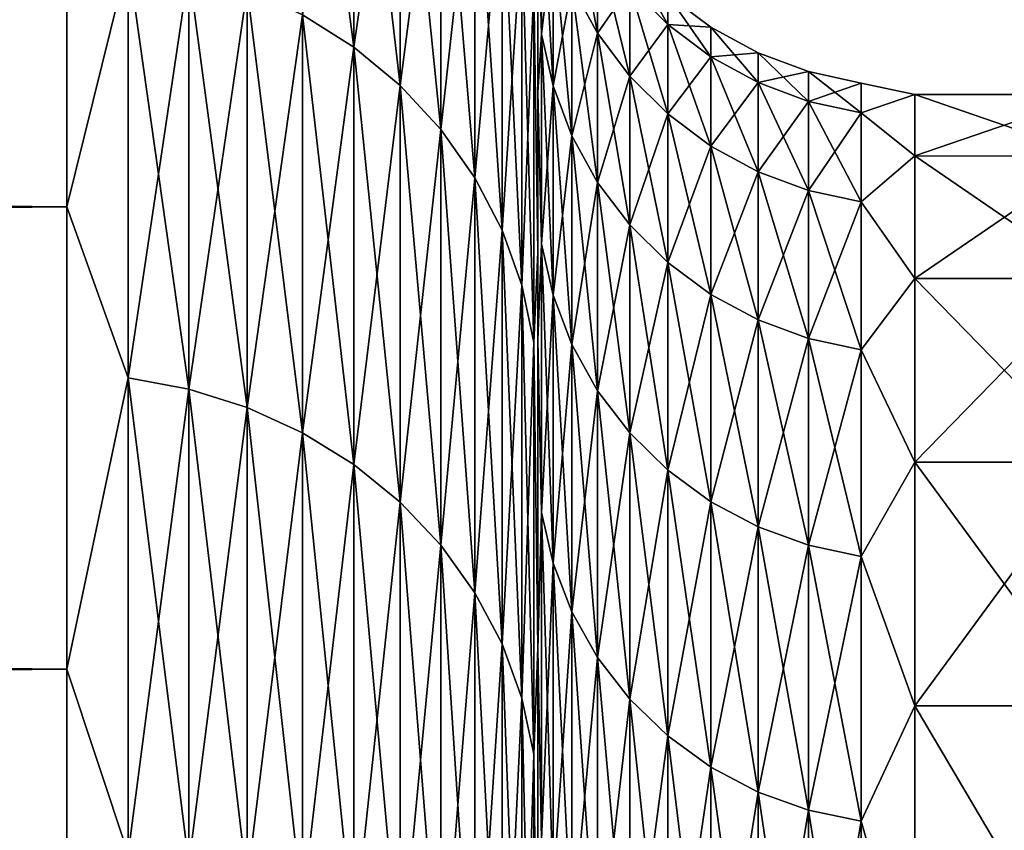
# Model space of a CAD drawing. Header units: metres. Extents: x -2 to 102, y -85 to 102.
# Tile 148 of 256: x 64.33 to 65.375, y 22.211 to 23.071. Entities that reach past the tile are written whole.
import ezdxf

# ---------------------------------------------------------------- set-up
doc = ezdxf.new("R2010")
doc.units = ezdxf.units.M
doc.layers.add('solid_21064300', color=7, linetype='CONTINUOUS')

msp = doc.modelspace()

# ---------------------------------------------------------------- linework, layer by layer
at = {"layer": 'solid_21064300'}
for points in [[(64.684586, 23.042248, -8.01529), (64.630173, 23.076624, -8.027248), (64.630173, 23.459259, -6.828649)], [(64.684586, 23.424313, -6.818476), (64.684586, 23.042248, -8.01529), (64.630173, 23.459259, -6.828649)], [(64.684586, 23.042248, 8.01529), (64.684586, 23.424313, 6.818476), (64.630173, 23.076624, 8.027248)], [(64.733788, 23.00145, -8.001099), (64.684586, 23.042248, -8.01529), (64.684586, 23.424313, -6.818476)], [(64.733788, 23.382839, -6.806404), (64.733788, 23.00145, -8.001099), (64.684586, 23.424313, -6.818476)], [(64.733788, 23.382839, 6.806404), (64.684586, 23.424313, 6.818476), (64.684586, 23.042248, 8.01529)], [(64.733788, 23.00145, 8.001099), (64.733788, 23.382839, 6.806404), (64.684586, 23.042248, 8.01529)], [(64.776917, 22.954931, -7.984917), (64.733788, 23.00145, -8.001099), (64.733788, 23.382839, -6.806404)], [(64.776917, 23.335548, -6.792638), (64.776917, 22.954931, -7.984917), (64.733788, 23.382839, -6.806404)], [(64.776917, 23.335548, 6.792638), (64.733788, 23.382839, 6.806404), (64.733788, 23.00145, 8.001099)], [(64.776917, 22.954931, 7.984917), (64.776917, 23.335548, 6.792638), (64.733788, 23.00145, 8.001099)], [(64.81324, 22.903488, -7.967022), (64.776917, 22.954931, -7.984917), (64.776917, 23.335548, -6.792638)], [(64.81324, 23.283253, -6.777416), (64.81324, 22.903488, -7.967022), (64.776917, 23.335548, -6.792638)], [(64.81324, 23.283253, 6.777416), (64.776917, 23.335548, 6.792638), (64.776917, 22.954931, 7.984917)], [(10.5, 23.300884, -7.570916), (64.379997, 23.300884, -7.570916), (64.379997, 22.872721, -8.780015)], [(10.5, 22.872652, -8.780146), (10.5, 23.300884, -7.570916), (64.379997, 22.872721, -8.780015)], [(10.5, 22.872652, 8.780146), (64.379997, 22.872721, 8.780015), (64.379997, 23.300884, 7.570916)], [(10.5, 23.300884, 7.570916), (10.5, 22.872652, 8.780146), (64.379997, 23.300884, 7.570916)], [(64.445267, 23.135946, -8.047883), (64.379997, 22.872721, -8.780015), (64.379997, 23.300884, -7.570916)], [(64.445267, 23.135946, 8.047883), (64.379997, 23.300884, 7.570916), (64.379997, 22.872721, 8.780015)], [(64.81324, 22.903488, 7.967022), (64.81324, 23.283253, 6.777416), (64.776917, 22.954931, 7.984917)], [(64.84214, 22.848005, -7.947722), (64.81324, 22.903488, -7.967022), (64.81324, 23.283253, -6.777416)], [(64.84214, 23.226849, -6.760997), (64.84214, 22.848005, -7.947722), (64.81324, 23.283253, -6.777416)], [(64.84214, 23.226849, 6.760997), (64.81324, 23.283253, 6.777416), (64.81324, 22.903488, 7.967022)], [(64.84214, 22.848005, 7.947722), (64.84214, 23.226849, 6.760997), (64.81324, 22.903488, 7.967022)], [(64.863113, 22.789431, -7.927347), (64.84214, 22.848005, -7.947722), (64.84214, 23.226849, -6.760997)], [(64.863113, 23.167303, -6.743664), (64.863113, 22.789431, -7.927347), (64.84214, 23.226849, -6.760997)], [(64.863113, 23.167303, 6.743664), (64.84214, 23.226849, 6.760997), (64.84214, 22.848005, 7.947722)], [(64.883995, 23.215704, -2.440069), (64.883995, 23.056185, -3.651741), (64.879997, 23.19282, -3.106632)], [(64.883995, 23.056185, 3.651741), (64.883995, 23.215704, 2.440069), (64.879997, 23.19282, 3.106633)], [(64.896072, 23.001034, -3.643006), (64.883995, 23.056185, -3.651741), (64.883995, 23.215704, -2.440069)], [(64.896072, 23.160173, -2.434232), (64.896072, 23.001034, -3.643006), (64.883995, 23.215704, -2.440069)], [(64.896072, 23.160173, 2.434232), (64.883995, 23.215704, 2.440069), (64.883995, 23.056185, 3.651741)], [(64.943314, 23.057028, -2.423391), (64.915977, 23.106918, -2.428635), (64.915977, 23.202356, -1.215984)], [(64.943314, 23.15226, -1.213359), (64.943314, 23.057028, -2.423391), (64.915977, 23.202356, -1.215984)], [(64.879997, 22.994368, 4.337928), (64.879997, 23.19282, 3.106633), (64.879997, 23.181486, 6.214132)], [(64.879997, 23.19282, -3.106632), (64.879997, 22.994368, -4.337928), (64.879997, 23.181486, -6.214131)], [(64.883995, 23.056185, -3.651741), (64.879997, 22.994368, -4.337928), (64.879997, 23.19282, -3.106632)], [(64.883995, 23.056185, 3.651741), (64.879997, 23.19282, 3.106633), (64.879997, 22.994368, 4.337928)], [(64.875809, 23.105637, 6.725714), (64.879997, 22.8244, 7.419352), (64.879997, 23.181486, 6.214132)], [(64.875809, 23.105637, -6.725714), (64.879997, 23.181486, -6.214131), (64.879997, 22.8244, -7.419351)], [(64.879997, 22.994368, 4.337928), (64.879997, 23.181486, 6.214132), (64.879997, 22.8244, 7.419352)], [(64.879997, 22.994368, -4.337928), (64.879997, 22.8244, -7.419351), (64.879997, 23.181486, -6.214131)], [(64.863113, 22.789431, 7.927347), (64.863113, 23.167303, 6.743664), (64.84214, 22.848005, 7.947722)], [(64.875809, 22.728769, -7.906246), (64.863113, 22.789431, -7.927347), (64.863113, 23.167303, -6.743664)], [(64.875809, 23.105637, -6.725714), (64.875809, 22.728769, -7.906246), (64.863113, 23.167303, -6.743664)], [(64.875809, 23.105637, 6.725714), (64.863113, 23.167303, 6.743664), (64.863113, 22.789431, 7.927347)], [(64.896072, 23.001034, 3.643006), (64.896072, 23.160173, 2.434232), (64.883995, 23.056185, 3.651741)], [(64.915977, 22.948147, -3.634629), (64.896072, 23.001034, -3.643006), (64.896072, 23.160173, -2.434232)], [(64.915977, 23.106918, -2.428635), (64.915977, 22.948147, -3.634629), (64.896072, 23.160173, -2.434232)], [(64.915977, 23.106918, 2.428635), (64.896072, 23.160173, 2.434232), (64.896072, 23.001034, 3.643006)], [(64.943314, 23.057028, 2.423391), (64.943314, 23.15226, 1.213359), (64.915977, 23.106918, 2.428635)], [(64.977516, 23.011518, -2.418608), (64.943314, 23.057028, -2.423391), (64.943314, 23.15226, -1.213359)], [(64.977516, 23.106562, -1.210964), (64.977516, 23.011518, -2.418608), (64.943314, 23.15226, -1.213359)], [(64.977516, 23.106562, 1.210964), (64.943314, 23.15226, 1.213359), (64.943314, 23.057028, 2.423391)], [(64.445267, 23.135946, -8.047883), (64.445267, 22.690975, -9.228222), (64.379997, 22.872721, -8.780015)], [(64.445267, 22.690975, 9.228222), (64.445267, 23.135946, 8.047883), (64.379997, 22.872721, 8.780015)], [(64.509476, 22.67914, -9.223409), (64.445267, 22.690975, -9.228222), (64.445267, 23.135946, -8.047883)], [(64.509476, 23.123878, -8.043685), (64.509476, 22.67914, -9.223409), (64.445267, 23.135946, -8.047883)], [(64.509476, 23.123878, 8.043685), (64.445267, 23.135946, 8.047883), (64.445267, 22.690975, 9.228222)], [(65.017883, 23.066195, -1.208848), (64.977516, 23.106562, -1.210964), (64.977516, 23.138271)], [(65.017883, 23.097849), (65.017883, 23.066195, -1.208848), (64.977516, 23.138271)], [(64.509476, 22.67914, 9.223409), (64.509476, 23.123878, 8.043685), (64.445267, 22.690975, 9.228222)], [(64.571465, 22.659636, -9.215476), (64.509476, 22.67914, -9.223409), (64.509476, 23.123878, -8.043685)], [(64.571465, 23.103991, -8.036768), (64.571465, 22.659636, -9.215476), (64.509476, 23.123878, -8.043685)], [(64.571465, 23.103991, 8.036768), (64.509476, 23.123878, 8.043685), (64.509476, 22.67914, 9.223409)], [(64.571465, 22.659636, 9.215476), (64.571465, 23.103991, 8.036768), (64.509476, 22.67914, 9.223409)], [(64.630173, 22.632793, -9.20456), (64.571465, 22.659636, -9.215476), (64.571465, 23.103991, -8.036768)], [(64.630173, 23.076624, -8.027248), (64.630173, 22.632793, -9.20456), (64.571465, 23.103991, -8.036768)], [(64.630173, 23.076624, 8.027248), (64.571465, 23.103991, 8.036768), (64.571465, 22.659636, 9.215476)], [(64.875809, 22.728769, 7.906246), (64.875809, 23.105637, 6.725714), (64.863113, 22.789431, 7.927347)], [(64.875809, 22.728769, 7.906246), (64.879997, 22.8244, 7.419352), (64.875809, 23.105637, 6.725714)], [(64.875809, 23.105637, -6.725714), (64.879997, 22.8244, -7.419351), (64.875809, 22.728769, -7.906246)], [(64.915977, 22.948147, 3.634629), (64.915977, 23.106918, 2.428635), (64.896072, 23.001034, 3.643006)], [(64.943314, 22.898598, -3.626782), (64.915977, 22.948147, -3.634629), (64.915977, 23.106918, -2.428635)], [(64.943314, 23.057028, -2.423391), (64.943314, 22.898598, -3.626782), (64.915977, 23.106918, -2.428635)], [(64.943314, 23.057028, 2.423391), (64.915977, 23.106918, 2.428635), (64.915977, 22.948147, 3.634629)], [(64.977516, 23.011518, 2.418608), (64.977516, 23.106562, 1.210964), (64.943314, 23.057028, 2.423391)], [(65.017883, 22.971317, -2.414383), (64.977516, 23.011518, -2.418608), (64.977516, 23.106562, -1.210964)], [(65.017883, 23.066195, -1.208848), (65.017883, 22.971317, -2.414383), (64.977516, 23.106562, -1.210964)], [(65.017883, 23.066195, 1.208848), (64.977516, 23.106562, 1.210964), (64.977516, 23.011518, 2.418608)], [(65.017883, 23.066195, 1.208848), (65.017883, 23.097849), (64.977516, 23.106562, 1.210964)], [(65.063599, 23.031984, -1.207055), (65.017883, 23.066195, -1.208848), (65.017883, 23.097849)], [(65.063599, 23.063591), (65.017883, 23.097849), (65.017883, 23.066195, 1.208848)], [(65.063599, 23.063591), (65.063599, 23.031984, -1.207055), (65.017883, 23.097849)], [(64.630173, 22.632793, 9.20456), (64.630173, 23.076624, 8.027248), (64.571465, 22.659636, 9.215476)], [(64.684586, 22.599079, -9.190848), (64.630173, 22.632793, -9.20456), (64.630173, 23.076624, -8.027248)], [(64.684586, 23.042248, -8.01529), (64.684586, 22.599079, -9.190848), (64.630173, 23.076624, -8.027248)], [(64.684586, 23.042248, 8.01529), (64.630173, 23.076624, 8.027248), (64.630173, 22.632793, 9.20456)], [(65.017883, 22.971317, 2.414383), (65.017883, 23.066195, 1.208848), (64.977516, 23.011518, 2.418608)], [(65.063599, 22.937246, -2.410802), (65.017883, 22.971317, -2.414383), (65.017883, 23.066195, -1.208848)], [(65.063599, 23.031984, -1.207055), (65.063599, 22.937246, -2.410802), (65.017883, 23.066195, -1.208848)], [(65.063599, 23.031984, 1.207055), (65.017883, 23.066195, 1.208848), (65.017883, 22.971317, 2.414383)], [(65.063599, 23.031984, 1.207055), (65.063599, 23.063591), (65.017883, 23.066195, 1.208848)], [(65.113731, 23.004625, -1.205621), (65.063599, 23.031984, -1.207055), (65.063599, 23.063591)], [(65.113731, 23.036194), (65.063599, 23.063591), (65.063599, 23.031984, 1.207055)], [(65.113731, 23.036194), (65.113731, 23.004625, -1.205621), (65.063599, 23.063591)], [(64.883995, 23.056185, -3.651741), (64.883995, 22.833469, -4.853404), (64.879997, 22.994368, -4.337928)], [(64.883995, 22.833469, 4.853404), (64.883995, 23.056185, 3.651741), (64.879997, 22.994368, 4.337928)], [(64.896072, 22.778852, -4.841794), (64.883995, 22.833469, -4.853404), (64.883995, 23.056185, -3.651741)], [(64.896072, 23.001034, -3.643006), (64.896072, 22.778852, -4.841794), (64.883995, 23.056185, -3.651741)], [(64.896072, 23.001034, 3.643006), (64.883995, 23.056185, 3.651741), (64.883995, 22.833469, 4.853404)], [(64.943314, 22.898598, 3.626782), (64.943314, 23.057028, 2.423391), (64.915977, 22.948147, 3.634629)], [(64.977516, 22.853401, -3.619623), (64.943314, 22.898598, -3.626782), (64.943314, 23.057028, -2.423391)], [(64.977516, 23.011518, -2.418608), (64.977516, 22.853401, -3.619623), (64.943314, 23.057028, -2.423391)], [(64.977516, 23.011518, 2.418608), (64.943314, 23.057028, 2.423391), (64.943314, 22.898598, 3.626782)], [(64.684586, 22.599079, 9.190848), (64.684586, 23.042248, 8.01529), (64.630173, 22.632793, 9.20456)], [(64.733788, 22.559065, -9.174576), (64.684586, 22.599079, -9.190848), (64.684586, 23.042248, -8.01529)], [(64.733788, 23.00145, -8.001099), (64.733788, 22.559065, -9.174576), (64.684586, 23.042248, -8.01529)], [(64.733788, 23.00145, 8.001099), (64.684586, 23.042248, 8.01529), (64.684586, 22.599079, 9.190848)], [(65.063599, 22.937246, 2.410802), (65.063599, 23.031984, 1.207055), (65.017883, 22.971317, 2.414383)], [(65.113731, 23.004625, 1.205621), (65.113731, 23.036194), (65.063599, 23.031984, 1.207055)], [(65.113731, 22.91, -2.407938), (65.063599, 22.937246, -2.410802), (65.063599, 23.031984, -1.207055)], [(65.113731, 23.004625, -1.205621), (65.113731, 22.91, -2.407938), (65.063599, 23.031984, -1.207055)], [(65.113731, 23.004625, 1.205621), (65.063599, 23.031984, 1.207055), (65.063599, 22.937246, 2.410802)], [(65.167252, 22.984676, -1.204576), (65.113731, 23.004625, -1.205621), (65.113731, 23.036194)], [(65.167252, 23.016218), (65.113731, 23.036194), (65.113731, 23.004625, 1.205621)], [(65.167252, 23.016218), (65.167252, 22.984676, -1.204576), (65.113731, 23.036194)], [(64.977516, 22.853401, 3.619623), (64.977516, 23.011518, 2.418608), (64.943314, 22.898598, 3.626782)], [(65.017883, 22.813477, -3.6133), (64.977516, 22.853401, -3.619623), (64.977516, 23.011518, -2.418608)], [(65.017883, 22.971317, -2.414383), (65.017883, 22.813477, -3.6133), (64.977516, 23.011518, -2.418608)], [(65.017883, 22.971317, 2.414383), (64.977516, 23.011518, 2.418608), (64.977516, 22.853401, 3.619623)], [(65.167252, 22.984676, 1.204576), (65.167252, 23.016218), (65.113731, 23.004625, 1.205621)], [(65.223076, 22.972546, -1.20394), (65.167252, 22.984676, -1.204576), (65.167252, 23.016218)], [(65.223076, 23.004072), (65.167252, 23.016218), (65.167252, 22.984676, 1.204576)], [(65.223076, 23.004072), (65.223076, 22.972546, -1.20394), (65.167252, 23.016218)], [(64.733788, 22.559065, 9.174576), (64.733788, 23.00145, 8.001099), (64.684586, 22.599079, 9.190848)], [(64.776917, 22.513441, -9.156021), (64.733788, 22.559065, -9.174576), (64.733788, 23.00145, -8.001099)], [(64.776917, 22.954931, -7.984917), (64.776917, 22.513441, -9.156021), (64.733788, 23.00145, -8.001099)], [(64.776917, 22.954931, 7.984917), (64.733788, 23.00145, 8.001099), (64.733788, 22.559065, 9.174576)], [(64.896072, 22.778852, 4.841794), (64.896072, 23.001034, 3.643006), (64.883995, 22.833469, 4.853404)], [(64.915977, 22.726475, -4.830661), (64.896072, 22.778852, -4.841794), (64.896072, 23.001034, -3.643006)], [(64.915977, 22.948147, -3.634629), (64.915977, 22.726475, -4.830661), (64.896072, 23.001034, -3.643006)], [(64.915977, 22.948147, 3.634629), (64.896072, 23.001034, 3.643006), (64.896072, 22.778852, 4.841794)], [(65.113731, 22.91, 2.407938), (65.113731, 23.004625, 1.205621), (65.063599, 22.937246, 2.410802)], [(65.167252, 22.890133, -2.40585), (65.113731, 22.91, -2.407938), (65.113731, 23.004625, -1.205621)], [(65.167252, 22.984676, -1.204576), (65.167252, 22.890133, -2.40585), (65.113731, 23.004625, -1.205621)], [(65.167252, 22.984676, 1.204576), (65.113731, 23.004625, 1.205621), (65.113731, 22.91, 2.407938)], [(65.223076, 22.972546, 1.20394), (65.223076, 23.004072), (65.167252, 22.984676, 1.204576)], [(65.223076, 23.004072), (65.279999, 22.99185, 0.612272), (65.279999, 22.99185, -0.612272)], [(65.223076, 22.972546, 1.20394), (65.279999, 22.99185, 0.612272), (65.223076, 23.004072)], [(65.223076, 23.004072), (65.279999, 22.99185, -0.612272), (65.223076, 22.972546, -1.20394)], [(64.879997, 22.730965, 5.555285), (64.879997, 22.994368, 4.337928), (64.879997, 22.8244, 7.419352)], [(64.879997, 22.994368, -4.337928), (64.879997, 22.730965, -5.555284), (64.879997, 22.8244, -7.419351)], [(64.883995, 22.833469, -4.853404), (64.879997, 22.730965, -5.555284), (64.879997, 22.994368, -4.337928)], [(64.883995, 22.833469, 4.853404), (64.879997, 22.994368, 4.337928), (64.879997, 22.730965, 5.555285)], [(65.223076, 22.972546, 1.20394), (65.279999, 22.926676, 1.83508), (65.279999, 22.99185, 0.612272)], [(65.223076, 22.972546, -1.20394), (65.279999, 22.99185, -0.612272), (65.279999, 22.926676, -1.83508)], [(65.279999, 22.99185, -0.612272), (65.470001, 22.991837, -0.612458), (65.470001, 22.926655, -1.83507)], [(65.279999, 22.926676, -1.83508), (65.279999, 22.99185, -0.612272), (65.470001, 22.926655, -1.83507)], [(65.279999, 22.99185, 0.612272), (65.470001, 22.991837, 0.612458), (65.470001, 22.991837, -0.612458)], [(65.279999, 22.99185, -0.612272), (65.279999, 22.99185, 0.612272), (65.470001, 22.991837, -0.612458)], [(65.279999, 22.99185, 0.612272), (65.279999, 22.926676, 1.83508), (65.470001, 22.991837, 0.612458)], [(65.279999, 22.926676, 1.83508), (65.470001, 22.926655, 1.83507), (65.470001, 22.991837, 0.612458)], [(65.167252, 22.890133, 2.40585), (65.167252, 22.984676, 1.204576), (65.113731, 22.91, 2.407938)], [(65.223076, 22.878054, -2.40458), (65.167252, 22.890133, -2.40585), (65.167252, 22.984676, -1.204576)], [(65.223076, 22.972546, -1.20394), (65.223076, 22.878054, -2.40458), (65.167252, 22.984676, -1.204576)], [(65.223076, 22.972546, 1.20394), (65.167252, 22.984676, 1.204576), (65.167252, 22.890133, 2.40585)], [(65.017883, 22.813477, 3.6133), (65.017883, 22.971317, 2.414383), (64.977516, 22.853401, 3.619623)], [(65.063599, 22.77964, -3.607941), (65.017883, 22.813477, -3.6133), (65.017883, 22.971317, -2.414383)], [(65.063599, 22.937246, -2.410802), (65.063599, 22.77964, -3.607941), (65.017883, 22.971317, -2.414383)], [(65.063599, 22.937246, 2.410802), (65.017883, 22.971317, 2.414383), (65.017883, 22.813477, 3.6133)], [(65.223076, 22.878054, 2.40458), (65.223076, 22.972546, 1.20394), (65.167252, 22.890133, 2.40585)], [(65.223076, 22.878054, 2.40458), (65.279999, 22.926676, 1.83508), (65.223076, 22.972546, 1.20394)], [(65.223076, 22.972546, -1.20394), (65.279999, 22.926676, -1.83508), (65.223076, 22.878054, -2.40458)], [(64.776917, 22.513441, 9.156021), (64.776917, 22.954931, 7.984917), (64.733788, 22.559065, 9.174576)], [(64.81324, 22.462988, -9.135502), (64.776917, 22.513441, -9.156021), (64.776917, 22.954931, -7.984917)], [(64.81324, 22.903488, -7.967022), (64.81324, 22.462988, -9.135502), (64.776917, 22.954931, -7.984917)], [(64.81324, 22.903488, 7.967022), (64.776917, 22.954931, 7.984917), (64.776917, 22.513441, 9.156021)], [(64.915977, 22.726475, 4.830661), (64.915977, 22.948147, 3.634629), (64.896072, 22.778852, 4.841794)], [(64.943314, 22.677404, -4.820231), (64.915977, 22.726475, -4.830661), (64.915977, 22.948147, -3.634629)], [(64.943314, 22.898598, -3.626782), (64.943314, 22.677404, -4.820231), (64.915977, 22.948147, -3.634629)], [(64.943314, 22.898598, 3.626782), (64.915977, 22.948147, 3.634629), (64.915977, 22.726475, 4.830661)], [(65.063599, 22.77964, 3.607941), (65.063599, 22.937246, 2.410802), (65.017883, 22.813477, 3.6133)], [(65.113731, 22.752581, -3.603655), (65.063599, 22.77964, -3.607941), (65.063599, 22.937246, -2.410802)], [(65.113731, 22.91, -2.407938), (65.113731, 22.752581, -3.603655), (65.063599, 22.937246, -2.410802)], [(65.113731, 22.91, 2.407938), (65.063599, 22.937246, 2.410802), (65.063599, 22.77964, 3.607941)], [(65.223076, 22.878054, 2.40458), (65.279999, 22.796515, 3.052687), (65.279999, 22.926676, 1.83508)], [(65.223076, 22.878054, -2.40458), (65.279999, 22.926676, -1.83508), (65.279999, 22.796515, -3.052687)], [(65.279999, 22.926676, -1.83508), (65.470001, 22.926655, -1.83507), (65.470001, 22.796534, -3.052508)], [(65.279999, 22.796515, -3.052687), (65.279999, 22.926676, -1.83508), (65.470001, 22.796534, -3.052508)], [(65.279999, 22.926676, 1.83508), (65.279999, 22.796515, 3.052687), (65.470001, 22.926655, 1.83507)], [(65.279999, 22.796515, 3.052687), (65.470001, 22.796534, 3.052508), (65.470001, 22.926655, 1.83507)], [(65.113731, 22.752581, 3.603655), (65.113731, 22.91, 2.407938), (65.063599, 22.77964, 3.607941)], [(65.167252, 22.732851, -3.60053), (65.113731, 22.752581, -3.603655), (65.113731, 22.91, -2.407938)], [(65.167252, 22.890133, -2.40585), (65.167252, 22.732851, -3.60053), (65.113731, 22.91, -2.407938)], [(65.167252, 22.890133, 2.40585), (65.113731, 22.91, 2.407938), (65.113731, 22.752581, 3.603655)], [(64.81324, 22.462988, 9.135502), (64.81324, 22.903488, 7.967022), (64.776917, 22.513441, 9.156021)], [(64.84214, 22.408571, -9.113371), (64.81324, 22.462988, -9.135502), (64.81324, 22.903488, -7.967022)], [(64.84214, 22.848005, -7.947722), (64.84214, 22.408571, -9.113371), (64.81324, 22.903488, -7.967022)], [(64.84214, 22.848005, 7.947722), (64.81324, 22.903488, 7.967022), (64.81324, 22.462988, 9.135502)], [(64.943314, 22.677404, 4.820231), (64.943314, 22.898598, 3.626782), (64.915977, 22.726475, 4.830661)], [(64.977516, 22.632645, -4.810717), (64.943314, 22.677404, -4.820231), (64.943314, 22.898598, -3.626782)], [(64.977516, 22.853401, -3.619623), (64.977516, 22.632645, -4.810717), (64.943314, 22.898598, -3.626782)], [(64.977516, 22.853401, 3.619623), (64.943314, 22.898598, 3.626782), (64.943314, 22.677404, 4.820231)], [(65.167252, 22.732851, 3.60053), (65.167252, 22.890133, 2.40585), (65.113731, 22.752581, 3.603655)], [(65.223076, 22.720854, -3.59863), (65.167252, 22.732851, -3.60053), (65.167252, 22.890133, -2.40585)], [(65.223076, 22.878054, -2.40458), (65.223076, 22.720854, -3.59863), (65.167252, 22.890133, -2.40585)], [(65.223076, 22.878054, 2.40458), (65.167252, 22.890133, 2.40585), (65.167252, 22.732851, 3.60053)], [(65.223076, 22.720854, 3.59863), (65.223076, 22.878054, 2.40458), (65.167252, 22.732851, 3.60053)], [(65.223076, 22.720854, 3.59863), (65.279999, 22.796515, 3.052687), (65.223076, 22.878054, 2.40458)], [(65.223076, 22.878054, -2.40458), (65.279999, 22.796515, -3.052687), (65.223076, 22.720854, -3.59863)], [(10.5, 22.872652, -8.780146), (64.379997, 22.872721, -8.780015), (64.379997, 22.381865, -9.965048)], [(10.5, 22.381908, 9.964907), (64.379997, 22.381865, 9.965048), (64.379997, 22.872721, 8.780015)], [(10.5, 22.872652, 8.780146), (10.5, 22.381908, 9.964907), (64.379997, 22.872721, 8.780015)], [(10.5, 22.381908, -9.964907), (10.5, 22.872652, -8.780146), (64.379997, 22.381865, -9.965048)], [(64.445267, 22.690975, -9.228222), (64.379997, 22.381865, -9.965048), (64.379997, 22.872721, -8.780015)], [(64.445267, 22.690975, 9.228222), (64.379997, 22.872721, 8.780015), (64.379997, 22.381865, 9.965048)], [(64.977516, 22.632645, 4.810717), (64.977516, 22.853401, 3.619623), (64.943314, 22.677404, 4.820231)], [(65.017883, 22.593107, -4.802313), (64.977516, 22.632645, -4.810717), (64.977516, 22.853401, -3.619623)], [(65.017883, 22.813477, -3.6133), (65.017883, 22.593107, -4.802313), (64.977516, 22.853401, -3.619623)], [(65.017883, 22.813477, 3.6133), (64.977516, 22.853401, 3.619623), (64.977516, 22.632645, 4.810717)], [(64.84214, 22.408571, 9.113371), (64.84214, 22.848005, 7.947722), (64.81324, 22.462988, 9.135502)], [(64.863113, 22.351124, -9.090007), (64.84214, 22.408571, -9.113371), (64.84214, 22.848005, -7.947722)], [(64.863113, 22.789431, -7.927347), (64.863113, 22.351124, -9.090007), (64.84214, 22.848005, -7.947722)], [(64.863113, 22.789431, 7.927347), (64.84214, 22.848005, 7.947722), (64.84214, 22.408571, 9.113371)], [(64.883995, 22.833469, -4.853404), (64.883995, 22.54817, -6.041764), (64.879997, 22.730965, -5.555284)], [(64.883995, 22.54817, 6.041764), (64.883995, 22.833469, 4.853404), (64.879997, 22.730965, 5.555285)], [(64.896072, 22.494234, -6.027312), (64.883995, 22.54817, -6.041764), (64.883995, 22.833469, -4.853404)], [(64.896072, 22.778852, -4.841794), (64.896072, 22.494234, -6.027312), (64.883995, 22.833469, -4.853404)], [(64.896072, 22.778852, 4.841794), (64.883995, 22.833469, 4.853404), (64.883995, 22.54817, 6.041764)], [(64.875809, 22.728769, 7.906246), (64.879997, 22.404572, 8.604178), (64.879997, 22.8244, 7.419352)], [(64.875809, 22.728769, -7.906246), (64.879997, 22.8244, -7.419351), (64.879997, 22.404573, -8.604177)], [(64.879997, 22.730965, 5.555285), (64.879997, 22.8244, 7.419352), (64.879997, 22.404572, 8.604178)], [(64.879997, 22.730965, -5.555284), (64.879997, 22.404573, -8.604177), (64.879997, 22.8244, -7.419351)], [(65.017883, 22.593107, 4.802313), (65.017883, 22.813477, 3.6133), (64.977516, 22.632645, 4.810717)], [(65.063599, 22.559597, -4.79519), (65.017883, 22.593107, -4.802313), (65.017883, 22.813477, -3.6133)], [(65.063599, 22.77964, -3.607941), (65.063599, 22.559597, -4.79519), (65.017883, 22.813477, -3.6133)], [(65.063599, 22.77964, 3.607941), (65.017883, 22.813477, 3.6133), (65.017883, 22.593107, 4.802313)], [(65.223076, 22.720854, 3.59863), (65.279999, 22.601734, 4.261641), (65.279999, 22.796515, 3.052687)], [(65.223076, 22.720854, -3.59863), (65.279999, 22.796515, -3.052687), (65.279999, 22.601734, -4.261641)], [(65.279999, 22.796515, -3.052687), (65.470001, 22.796534, -3.052508), (65.470001, 22.601692, -4.261827)], [(65.279999, 22.601734, 4.261641), (65.470001, 22.601692, 4.261827), (65.470001, 22.796534, 3.052508)], [(65.279999, 22.796515, 3.052687), (65.279999, 22.601734, 4.261641), (65.470001, 22.796534, 3.052508)], [(65.279999, 22.601734, -4.261641), (65.279999, 22.796515, -3.052687), (65.470001, 22.601692, -4.261827)], [(64.863113, 22.351124, 9.090007), (64.863113, 22.789431, 7.927347), (64.84214, 22.408571, 9.113371)], [(64.875809, 22.29163, -9.065811), (64.863113, 22.351124, -9.090007), (64.863113, 22.789431, -7.927347)], [(64.875809, 22.728769, -7.906246), (64.875809, 22.29163, -9.065811), (64.863113, 22.789431, -7.927347)], [(64.875809, 22.728769, 7.906246), (64.863113, 22.789431, 7.927347), (64.863113, 22.351124, 9.090007)], [(65.063599, 22.559597, 4.79519), (65.063599, 22.77964, 3.607941), (65.017883, 22.593107, 4.802313)], [(65.113731, 22.532799, -4.789494), (65.063599, 22.559597, -4.79519), (65.063599, 22.77964, -3.607941)], [(65.113731, 22.752581, -3.603655), (65.113731, 22.532799, -4.789494), (65.063599, 22.77964, -3.607941)], [(65.113731, 22.752581, 3.603655), (65.063599, 22.77964, 3.607941), (65.063599, 22.559597, 4.79519)], [(64.896072, 22.494234, 6.027312), (64.896072, 22.778852, 4.841794), (64.883995, 22.54817, 6.041764)], [(64.915977, 22.442513, -6.013453), (64.896072, 22.494234, -6.027312), (64.896072, 22.778852, -4.841794)], [(64.915977, 22.726475, -4.830661), (64.915977, 22.442513, -6.013453), (64.896072, 22.778852, -4.841794)], [(64.915977, 22.726475, 4.830661), (64.896072, 22.778852, 4.841794), (64.896072, 22.494234, 6.027312)], [(65.113731, 22.532799, 4.789494), (65.113731, 22.752581, 3.603655), (65.063599, 22.559597, 4.79519)], [(65.167252, 22.51326, -4.785341), (65.113731, 22.532799, -4.789494), (65.113731, 22.752581, -3.603655)], [(65.167252, 22.732851, -3.60053), (65.167252, 22.51326, -4.785341), (65.113731, 22.752581, -3.603655)], [(65.167252, 22.732851, 3.60053), (65.113731, 22.752581, 3.603655), (65.113731, 22.532799, 4.789494)], [(64.875809, 22.29163, 9.065811), (64.875809, 22.728769, 7.906246), (64.863113, 22.351124, 9.090007)], [(64.875809, 22.29163, 9.065811), (64.879997, 22.404572, 8.604178), (64.875809, 22.728769, 7.906246)], [(64.875809, 22.728769, -7.906246), (64.879997, 22.404573, -8.604177), (64.875809, 22.29163, -9.065811)], [(64.879997, 22.402716, 6.758481), (64.879997, 22.730965, 5.555285), (64.879997, 22.404572, 8.604178)], [(64.879997, 22.730965, -5.555284), (64.879997, 22.402716, -6.758481), (64.879997, 22.404573, -8.604177)], [(64.883995, 22.54817, -6.041764), (64.879997, 22.402716, -6.758481), (64.879997, 22.730965, -5.555284)], [(64.883995, 22.54817, 6.041764), (64.879997, 22.730965, 5.555285), (64.879997, 22.402716, 6.758481)], [(65.167252, 22.51326, 4.785341), (65.167252, 22.732851, 3.60053), (65.113731, 22.532799, 4.789494)], [(65.223076, 22.501377, -4.782815), (65.167252, 22.51326, -4.785341), (65.167252, 22.732851, -3.60053)], [(65.223076, 22.720854, -3.59863), (65.223076, 22.501377, -4.782815), (65.167252, 22.732851, -3.60053)], [(65.223076, 22.720854, 3.59863), (65.167252, 22.732851, 3.60053), (65.167252, 22.51326, 4.785341)], [(64.915977, 22.442513, 6.013453), (64.915977, 22.726475, 4.830661), (64.896072, 22.494234, 6.027312)], [(64.943314, 22.394054, -6.000469), (64.915977, 22.442513, -6.013453), (64.915977, 22.726475, -4.830661)], [(64.943314, 22.677404, -4.820231), (64.943314, 22.394054, -6.000469), (64.915977, 22.726475, -4.830661)], [(64.943314, 22.677404, 4.820231), (64.915977, 22.726475, 4.830661), (64.915977, 22.442513, 6.013453)], [(65.223076, 22.501377, 4.782815), (65.223076, 22.720854, 3.59863), (65.167252, 22.51326, 4.785341)], [(65.223076, 22.501377, 4.782815), (65.279999, 22.601734, 4.261641), (65.223076, 22.720854, 3.59863)], [(65.223076, 22.720854, -3.59863), (65.279999, 22.601734, -4.261641), (65.223076, 22.501377, -4.782815)], [(64.445267, 22.690975, -9.228222), (64.445267, 22.185831, -10.384089), (64.379997, 22.381865, -9.965048)], [(64.445267, 22.185831, 10.384089), (64.445267, 22.690975, 9.228222), (64.379997, 22.381865, 9.965048)], [(64.509476, 22.174259, -10.378674), (64.445267, 22.185831, -10.384089), (64.445267, 22.690975, -9.228222)], [(64.509476, 22.67914, -9.223409), (64.509476, 22.174259, -10.378674), (64.445267, 22.690975, -9.228222)], [(64.509476, 22.67914, 9.223409), (64.445267, 22.690975, 9.228222), (64.445267, 22.185831, 10.384089)], [(64.509476, 22.174259, 10.378674), (64.509476, 22.67914, 9.223409), (64.445267, 22.185831, 10.384089)], [(64.571465, 22.15519, -10.369747), (64.509476, 22.174259, -10.378674), (64.509476, 22.67914, -9.223409)], [(64.571465, 22.659636, -9.215476), (64.571465, 22.15519, -10.369747), (64.509476, 22.67914, -9.223409)], [(64.571465, 22.659636, 9.215476), (64.509476, 22.67914, 9.223409), (64.509476, 22.174259, 10.378674)], [(64.943314, 22.394054, 6.000469), (64.943314, 22.677404, 4.820231), (64.915977, 22.442513, 6.013453)], [(64.977516, 22.349854, -5.988626), (64.943314, 22.394054, -6.000469), (64.943314, 22.677404, -4.820231)], [(64.977516, 22.632645, -4.810717), (64.977516, 22.349854, -5.988626), (64.943314, 22.677404, -4.820231)], [(64.977516, 22.632645, 4.810717), (64.943314, 22.677404, 4.820231), (64.943314, 22.394054, 6.000469)], [(64.571465, 22.15519, 10.369747), (64.571465, 22.659636, 9.215476), (64.509476, 22.174259, 10.378674)], [(64.630173, 22.128946, -10.357464), (64.571465, 22.15519, -10.369747), (64.571465, 22.659636, -9.215476)], [(64.630173, 22.632793, -9.20456), (64.630173, 22.128946, -10.357464), (64.571465, 22.659636, -9.215476)], [(64.630173, 22.632793, 9.20456), (64.571465, 22.659636, 9.215476), (64.571465, 22.15519, 10.369747)], [(64.630173, 22.128946, 10.357464), (64.630173, 22.632793, 9.20456), (64.571465, 22.15519, 10.369747)], [(64.684586, 22.095982, -10.342034), (64.630173, 22.128946, -10.357464), (64.630173, 22.632793, -9.20456)], [(64.684586, 22.599079, -9.190848), (64.684586, 22.095982, -10.342034), (64.630173, 22.632793, -9.20456)], [(64.684586, 22.599079, 9.190848), (64.630173, 22.632793, 9.20456), (64.630173, 22.128946, 10.357464)], [(64.977516, 22.349854, 5.988626), (64.977516, 22.632645, 4.810717), (64.943314, 22.394054, 6.000469)], [(65.017883, 22.31081, -5.978163), (64.977516, 22.349854, -5.988626), (64.977516, 22.632645, -4.810717)], [(65.017883, 22.593107, -4.802313), (65.017883, 22.31081, -5.978163), (64.977516, 22.632645, -4.810717)], [(65.017883, 22.593107, 4.802313), (64.977516, 22.632645, 4.810717), (64.977516, 22.349854, 5.988626)], [(65.223076, 22.501377, 4.782815), (65.279999, 22.342888, 5.458514), (65.279999, 22.601734, 4.261641)], [(65.223076, 22.501377, -4.782815), (65.279999, 22.601734, -4.261641), (65.279999, 22.342888, -5.458514)], [(65.279999, 22.601734, -4.261641), (65.470001, 22.601692, -4.261827), (65.470001, 22.342871, -5.458484)], [(65.279999, 22.342888, -5.458514), (65.279999, 22.601734, -4.261641), (65.470001, 22.342871, -5.458484)], [(65.279999, 22.601734, 4.261641), (65.279999, 22.342888, 5.458514), (65.470001, 22.601692, 4.261827)], [(65.279999, 22.342888, 5.458514), (65.470001, 22.342871, 5.458484), (65.470001, 22.601692, 4.261827)], [(64.684586, 22.095982, 10.342034), (64.684586, 22.599079, 9.190848), (64.630173, 22.128946, 10.357464)], [(64.733788, 22.056858, -10.323724), (64.684586, 22.095982, -10.342034), (64.684586, 22.599079, -9.190848)], [(64.733788, 22.559065, -9.174576), (64.733788, 22.056858, -10.323724), (64.684586, 22.599079, -9.190848)], [(64.733788, 22.559065, 9.174576), (64.684586, 22.599079, 9.190848), (64.684586, 22.095982, 10.342034)], [(65.017883, 22.31081, 5.978163), (65.017883, 22.593107, 4.802313), (64.977516, 22.349854, 5.988626)], [(65.063599, 22.277718, -5.969296), (65.017883, 22.31081, -5.978163), (65.017883, 22.593107, -4.802313)], [(65.063599, 22.559597, -4.79519), (65.063599, 22.277718, -5.969296), (65.017883, 22.593107, -4.802313)], [(65.063599, 22.559597, 4.79519), (65.017883, 22.593107, 4.802313), (65.017883, 22.31081, 5.978163)], [(64.733788, 22.056858, 10.323724), (64.733788, 22.559065, 9.174576), (64.684586, 22.095982, 10.342034)], [(64.776917, 22.012251, -10.302845), (64.733788, 22.056858, -10.323724), (64.733788, 22.559065, -9.174576)], [(64.776917, 22.513441, -9.156021), (64.776917, 22.012251, -10.302845), (64.733788, 22.559065, -9.174576)], [(64.776917, 22.513441, 9.156021), (64.733788, 22.559065, 9.174576), (64.733788, 22.056858, 10.323724)], [(65.063599, 22.277718, 5.969296), (65.063599, 22.559597, 4.79519), (65.017883, 22.31081, 5.978163)], [(65.113731, 22.251255, -5.962206), (65.063599, 22.277718, -5.969296), (65.063599, 22.559597, -4.79519)], [(65.113731, 22.532799, -4.789494), (65.113731, 22.251255, -5.962206), (65.063599, 22.559597, -4.79519)], [(65.113731, 22.532799, 4.789494), (65.063599, 22.559597, 4.79519), (65.063599, 22.277718, 5.969296)], [(64.883995, 22.54817, -6.041764), (64.883995, 22.201067, -7.213564), (64.879997, 22.402716, -6.758481)], [(64.883995, 22.201067, 7.213564), (64.883995, 22.54817, 6.041764), (64.879997, 22.402716, 6.758481)], [(64.896072, 22.147963, -7.196309), (64.883995, 22.201067, -7.213564), (64.883995, 22.54817, -6.041764)], [(64.896072, 22.494234, -6.027312), (64.896072, 22.147963, -7.196309), (64.883995, 22.54817, -6.041764)], [(64.896072, 22.494234, 6.027312), (64.883995, 22.54817, 6.041764), (64.883995, 22.201067, 7.213564)], [(65.113731, 22.251255, 5.962206), (65.113731, 22.532799, 4.789494), (65.063599, 22.277718, 5.969296)], [(65.167252, 22.23196, -5.957036), (65.113731, 22.251255, -5.962206), (65.113731, 22.532799, -4.789494)], [(65.167252, 22.51326, -4.785341), (65.167252, 22.23196, -5.957036), (65.113731, 22.532799, -4.789494)], [(65.167252, 22.51326, 4.785341), (65.113731, 22.532799, 4.789494), (65.113731, 22.251255, 5.962206)], [(64.776917, 22.012251, 10.302845), (64.776917, 22.513441, 9.156021), (64.733788, 22.056858, 10.323724)], [(64.81324, 21.962921, -10.279756), (64.776917, 22.012251, -10.302845), (64.776917, 22.513441, -9.156021)], [(64.81324, 22.462988, -9.135502), (64.81324, 21.962921, -10.279756), (64.776917, 22.513441, -9.156021)], [(64.81324, 22.462988, 9.135502), (64.776917, 22.513441, 9.156021), (64.776917, 22.012251, 10.302845)], [(65.167252, 22.23196, 5.957036), (65.167252, 22.51326, 4.785341), (65.113731, 22.251255, 5.962206)], [(65.223076, 22.220226, -5.953892), (65.167252, 22.23196, -5.957036), (65.167252, 22.51326, -4.785341)], [(65.223076, 22.501377, -4.782815), (65.223076, 22.220226, -5.953892), (65.167252, 22.51326, -4.785341)], [(65.223076, 22.501377, 4.782815), (65.167252, 22.51326, 4.785341), (65.167252, 22.23196, 5.957036)], [(65.223076, 22.220226, 5.953892), (65.223076, 22.501377, 4.782815), (65.167252, 22.23196, 5.957036)], [(65.223076, 22.220226, 5.953892), (65.279999, 22.342888, 5.458514), (65.223076, 22.501377, 4.782815)], [(65.223076, 22.501377, -4.782815), (65.279999, 22.342888, -5.458514), (65.223076, 22.220226, -5.953892)], [(64.896072, 22.147963, 7.196309), (64.896072, 22.494234, 6.027312), (64.883995, 22.201067, 7.213564)], [(64.915977, 22.097034, -7.179762), (64.896072, 22.147963, -7.196309), (64.896072, 22.494234, -6.027312)], [(64.915977, 22.442513, -6.013453), (64.915977, 22.097034, -7.179762), (64.896072, 22.494234, -6.027312)], [(64.915977, 22.442513, 6.013453), (64.896072, 22.494234, 6.027312), (64.896072, 22.147963, 7.196309)], [(64.81324, 21.962921, 10.279756), (64.81324, 22.462988, 9.135502), (64.776917, 22.012251, 10.302845)], [(64.84214, 21.909716, -10.254853), (64.81324, 21.962921, -10.279756), (64.81324, 22.462988, -9.135502)], [(64.84214, 22.408571, -9.113371), (64.84214, 21.909716, -10.254853), (64.81324, 22.462988, -9.135502)], [(64.84214, 22.408571, 9.113371), (64.81324, 22.462988, 9.135502), (64.81324, 21.962921, 10.279756)], [(64.915977, 22.097034, 7.179762), (64.915977, 22.442513, 6.013453), (64.896072, 22.147963, 7.196309)], [(64.943314, 22.049324, -7.16426), (64.915977, 22.097034, -7.179762), (64.915977, 22.442513, -6.013453)], [(64.943314, 22.394054, -6.000469), (64.943314, 22.049324, -7.16426), (64.915977, 22.442513, -6.013453)], [(64.943314, 22.394054, 6.000469), (64.915977, 22.442513, 6.013453), (64.915977, 22.097034, 7.179762)], [(64.84214, 21.909716, 10.254853), (64.84214, 22.408571, 9.113371), (64.81324, 21.962921, 10.279756)], [(64.863113, 21.853546, -10.228562), (64.84214, 21.909716, -10.254853), (64.84214, 22.408571, -9.113371)], [(64.863113, 22.351124, -9.090007), (64.863113, 21.853546, -10.228562), (64.84214, 22.408571, -9.113371)], [(64.863113, 22.351124, 9.090007), (64.84214, 22.408571, 9.113371), (64.84214, 21.909716, 10.254853)], [(64.875809, 22.29163, -9.065811), (64.879997, 22.404573, -8.604177), (64.879997, 21.923412, -9.76545)], [(64.875809, 22.29163, 9.065811), (64.879997, 21.92341, 9.765451), (64.879997, 22.404572, 8.604178)], [(64.879997, 22.011343, -7.940941), (64.879997, 21.923412, -9.76545), (64.879997, 22.404573, -8.604177)], [(64.879997, 22.402716, -6.758481), (64.879997, 22.011343, -7.940941), (64.879997, 22.404573, -8.604177)], [(64.879997, 22.402716, 6.758481), (64.879997, 22.404572, 8.604178), (64.879997, 21.92341, 9.765451)], [(64.879997, 22.011343, 7.940942), (64.879997, 22.402716, 6.758481), (64.879997, 21.92341, 9.765451)], [(64.883995, 22.201067, -7.213564), (64.879997, 22.011343, -7.940941), (64.879997, 22.402716, -6.758481)], [(64.883995, 22.201067, 7.213564), (64.879997, 22.402716, 6.758481), (64.879997, 22.011343, 7.940942)], [(64.943314, 22.049324, 7.16426), (64.943314, 22.394054, 6.000469), (64.915977, 22.097034, 7.179762)], [(64.977516, 22.005804, -7.150119), (64.943314, 22.049324, -7.16426), (64.943314, 22.394054, -6.000469)], [(64.977516, 22.349854, -5.988626), (64.977516, 22.005804, -7.150119), (64.943314, 22.394054, -6.000469)], [(64.977516, 22.349854, 5.988626), (64.943314, 22.394054, 6.000469), (64.943314, 22.049324, 7.16426)], [(10.5, 22.381908, -9.964907), (64.379997, 22.381865, -9.965048), (64.379997, 21.82966, -11.122767)], [(10.5, 21.82966, -11.122767), (10.5, 22.381908, -9.964907), (64.379997, 21.82966, -11.122767)], [(10.5, 22.381908, 9.964907), (10.5, 21.82966, 11.122767), (64.379997, 22.381865, 9.965048)], [(10.5, 21.82966, 11.122767), (64.379997, 21.82966, 11.122767), (64.379997, 22.381865, 9.965048)], [(64.445267, 22.185831, -10.384089), (64.379997, 21.82966, -11.122767), (64.379997, 22.381865, -9.965048)], [(64.445267, 22.185831, 10.384089), (64.379997, 22.381865, 9.965048), (64.379997, 21.82966, 11.122767)], [(64.863113, 21.853546, 10.228562), (64.863113, 22.351124, 9.090007), (64.84214, 21.909716, 10.254853)], [(64.875809, 21.795376, -10.201336), (64.863113, 21.853546, -10.228562), (64.863113, 22.351124, -9.090007)], [(64.875809, 22.29163, -9.065811), (64.875809, 21.795376, -10.201336), (64.863113, 22.351124, -9.090007)], [(64.875809, 22.29163, 9.065811), (64.863113, 22.351124, 9.090007), (64.863113, 21.853546, 10.228562)], [(64.977516, 22.005804, 7.150119), (64.977516, 22.349854, 5.988626), (64.943314, 22.049324, 7.16426)], [(65.017883, 21.967361, -7.137628), (64.977516, 22.005804, -7.150119), (64.977516, 22.349854, -5.988626)], [(65.017883, 22.31081, -5.978163), (65.017883, 21.967361, -7.137628), (64.977516, 22.349854, -5.988626)], [(65.017883, 22.31081, 5.978163), (64.977516, 22.349854, 5.988626), (64.977516, 22.005804, 7.150119)], [(65.223076, 22.220226, 5.953892), (65.279999, 22.020706, 6.639915), (65.279999, 22.342888, 5.458514)], [(65.223076, 22.220226, -5.953892), (65.279999, 22.342888, -5.458514), (65.279999, 22.020706, -6.639915)], [(65.279999, 22.342888, -5.458514), (65.470001, 22.342871, -5.458484), (65.470001, 22.020752, -6.63975)], [(65.279999, 22.020706, -6.639915), (65.279999, 22.342888, -5.458514), (65.470001, 22.020752, -6.63975)], [(65.279999, 22.342888, 5.458514), (65.279999, 22.020706, 6.639915), (65.470001, 22.342871, 5.458484)], [(65.279999, 22.020706, 6.639915), (65.470001, 22.020752, 6.63975), (65.470001, 22.342871, 5.458484)], [(65.017883, 21.967361, 7.137628), (65.017883, 22.31081, 5.978163), (64.977516, 22.005804, 7.150119)], [(65.063599, 21.934778, -7.127042), (65.017883, 21.967361, -7.137628), (65.017883, 22.31081, -5.978163)], [(65.063599, 22.277718, -5.969296), (65.063599, 21.934778, -7.127042), (65.017883, 22.31081, -5.978163)], [(65.063599, 22.277718, 5.969296), (65.017883, 22.31081, 5.978163), (65.017883, 21.967361, 7.137628)], [(64.875809, 21.795376, 10.201336), (64.875809, 22.29163, 9.065811), (64.863113, 21.853546, 10.228562)], [(64.875809, 21.795376, 10.201336), (64.879997, 21.92341, 9.765451), (64.875809, 22.29163, 9.065811)], [(64.875809, 22.29163, -9.065811), (64.879997, 21.923412, -9.76545), (64.875809, 21.795376, -10.201336)], [(65.063599, 21.934778, 7.127042), (65.063599, 22.277718, 5.969296), (65.017883, 21.967361, 7.137628)], [(65.113731, 21.908724, -7.118576), (65.063599, 21.934778, -7.127042), (65.063599, 22.277718, -5.969296)], [(65.113731, 22.251255, -5.962206), (65.113731, 21.908724, -7.118576), (65.063599, 22.277718, -5.969296)], [(65.113731, 22.251255, 5.962206), (65.063599, 22.277718, 5.969296), (65.063599, 21.934778, 7.127042)], [(65.113731, 21.908724, 7.118576), (65.113731, 22.251255, 5.962206), (65.063599, 21.934778, 7.127042)], [(65.167252, 21.889725, -7.112403), (65.113731, 21.908724, -7.118576), (65.113731, 22.251255, -5.962206)], [(65.167252, 22.23196, -5.957036), (65.167252, 21.889725, -7.112403), (65.113731, 22.251255, -5.962206)], [(65.167252, 22.23196, 5.957036), (65.113731, 22.251255, 5.962206), (65.113731, 21.908724, 7.118576)], [(65.167252, 21.889725, 7.112403), (65.167252, 22.23196, 5.957036), (65.113731, 21.908724, 7.118576)], [(65.223076, 21.878172, -7.108649), (65.167252, 21.889725, -7.112403), (65.167252, 22.23196, -5.957036)], [(65.223076, 22.220226, -5.953892), (65.223076, 21.878172, -7.108649), (65.167252, 22.23196, -5.957036)], [(65.223076, 22.220226, 5.953892), (65.167252, 22.23196, 5.957036), (65.167252, 21.889725, 7.112403)], [(65.223076, 21.878172, 7.108649), (65.223076, 22.220226, 5.953892), (65.167252, 21.889725, 7.112403)], [(65.223076, 21.878172, 7.108649), (65.279999, 22.020706, 6.639915), (65.223076, 22.220226, 5.953892)], [(65.223076, 22.220226, -5.953892), (65.279999, 22.020706, -6.639915), (65.223076, 21.878172, -7.108649)]]:
    msp.add_3dface(points, dxfattribs=at)

doc.saveas('drawing.dxf')
